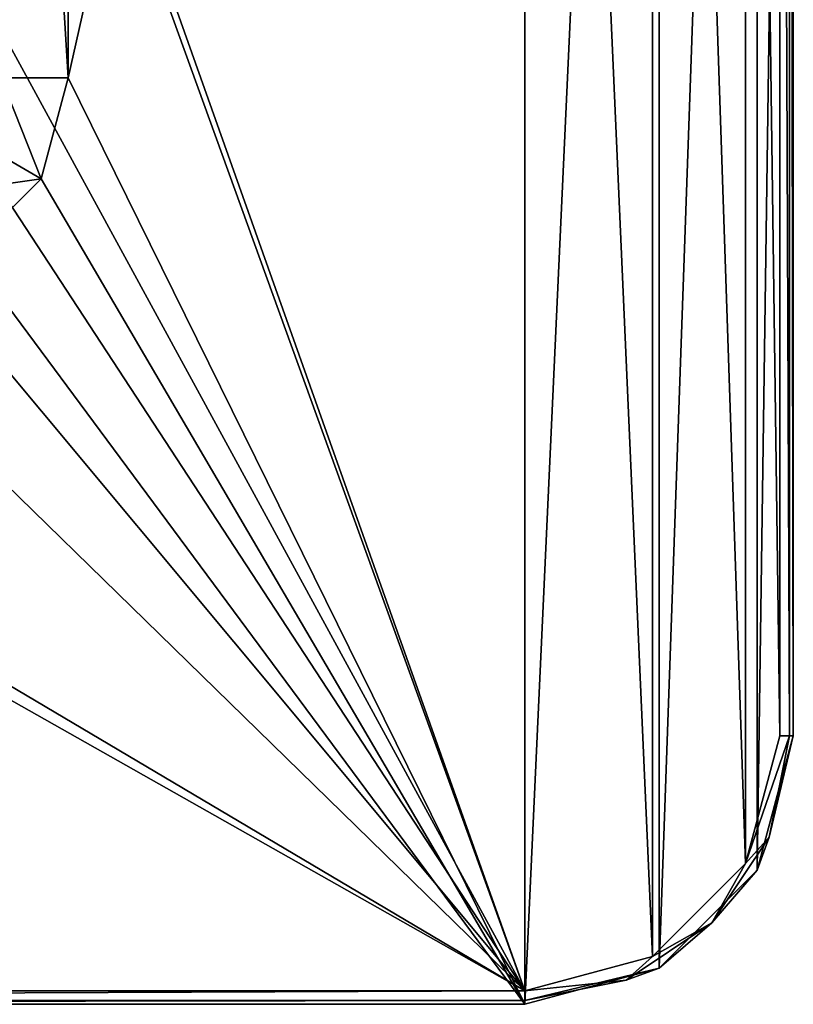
# Model space of a CAD drawing. Header units: millimetres. Extents: x -78 to 55, y -55 to 55.
# Tile 9 of 74: x 26 to 55, y -55 to -18. Entities that reach past the tile are written whole.
import ezdxf

# ---------------------------------------------------------------- set-up
doc = ezdxf.new("R2010")
doc.units = ezdxf.units.MM
doc.header["$LTSCALE"] = 81.481481
for name, color, linetype in [('437', 7, 'CONTINUOUS'), ('440', 7, 'CONTINUOUS'), ('449', 7, 'CONTINUOUS'), ('450', 7, 'CONTINUOUS'), ('451', 7, 'CONTINUOUS'), ('452', 7, 'CONTINUOUS'), ('453', 7, 'CONTINUOUS'), ('454', 7, 'CONTINUOUS'), ('495', 7, 'CONTINUOUS'), ('499', 7, 'CONTINUOUS'), ('500', 7, 'CONTINUOUS')]:
    doc.layers.add(name, color=color, linetype=linetype)

msp = doc.modelspace()

# ---------------------------------------------------------------- linework, layer by layer
at = {"layer": '437', "linetype": 'CONTINUOUS'}
for points in [[(45, 55, 53.5), (45, -55, 53.5), (28, -20.5, 53.5), (45, 55, 53.5)], [(28, 20.5, 53.5), (45, 55, 53.5), (28, -20.5, 53.5), (28, 20.5, 53.5)], [(50.003, 53.658, 53.5), (45, -55, 53.5), (45, 55, 53.5), (50.003, 53.658, 53.5)], [(50.004, -53.658, 53.5), (45, -55, 53.5), (50.003, 53.658, 53.5), (50.004, -53.658, 53.5)], [(53.658, 50.004, 53.5), (50.004, -53.658, 53.5), (50.003, 53.658, 53.5), (53.658, 50.004, 53.5)], [(53.658, -50.003, 53.5), (50.004, -53.658, 53.5), (53.658, 50.004, 53.5), (53.658, -50.003, 53.5)], [(55, 45, 53.5), (53.658, -50.003, 53.5), (53.658, 50.004, 53.5), (55, 45, 53.5)], [(55, -45, 53.5), (53.658, -50.003, 53.5), (55, 45, 53.5), (55, -45, 53.5)], [(28, -20.5, 53.5), (45, -55, 53.5), (26.992, -24.255, 53.5), (28, -20.5, 53.5)], [(26.992, -24.255, 53.5), (45, -55, 53.5), (24.255, -26.992, 53.5), (26.992, -24.255, 53.5)], [(45, -55, 53.5), (-45, -55, 53.5), (24.255, -26.992, 53.5), (45, -55, 53.5)]]:
    msp.add_3dface(points, dxfattribs=at)
at = {"layer": '440', "linetype": 'CONTINUOUS'}
for points in [[(45, -54.5, 56), (45, 54.5, 56), (19.918, 16.154, 56), (45, -54.5, 56)], [(49.753, 53.225, 56), (45, 54.5, 56), (49.753, -53.225, 56), (49.753, 53.225, 56)], [(49.753, -53.225, 56), (45, 54.5, 56), (45, -54.5, 56), (49.753, -53.225, 56)], [(53.225, 49.753, 56), (49.753, 53.225, 56), (53.225, -49.753, 56), (53.225, 49.753, 56)], [(53.225, -49.753, 56), (49.753, 53.225, 56), (49.753, -53.225, 56), (53.225, -49.753, 56)], [(54.5, 45, 56), (53.225, 49.753, 56), (54.5, -45, 56), (54.5, 45, 56)], [(54.5, -45, 56), (53.225, 49.753, 56), (53.225, -49.753, 56), (54.5, -45, 56)], [(21.3, 11, 56), (45, -54.5, 56), (19.918, 16.154, 56), (21.3, 11, 56)], [(21.3, -11, 56), (45, -54.5, 56), (21.3, 11, 56), (21.3, -11, 56)], [(19.918, -16.154, 56), (45, -54.5, 56), (21.3, -11, 56), (19.918, -16.154, 56)], [(16.154, -19.918, 56), (45, -54.5, 56), (19.918, -16.154, 56), (16.154, -19.918, 56)], [(-45, -54.5, 56), (45, -54.5, 56), (-16.154, -19.918, 56), (-45, -54.5, 56)], [(-16.154, -19.918, 56), (45, -54.5, 56), (-11, -21.3, 56), (-16.154, -19.918, 56)], [(11, -21.3, 56), (45, -54.5, 56), (16.154, -19.918, 56), (11, -21.3, 56)], [(45, -54.5, 56), (11, -21.3, 56), (-11, -21.3, 56), (45, -54.5, 56)]]:
    msp.add_3dface(points, dxfattribs=at)
at = {"layer": '449', "linetype": 'CONTINUOUS'}
for points in [[(54.5, 45, 56), (54.5, -45, 56), (54.854, -45, 55.854), (54.5, 45, 56)], [(54.854, 45, 55.854), (54.5, 45, 56), (54.854, -45, 55.854), (54.854, 45, 55.854)], [(55, 45, 55.5), (54.854, 45, 55.854), (55, -45, 55.5), (55, 45, 55.5)], [(55, -45, 55.5), (54.854, 45, 55.854), (54.854, -45, 55.854), (55, -45, 55.5)]]:
    msp.add_3dface(points, dxfattribs=at)
at = {"layer": '450', "linetype": 'CONTINUOUS'}
for points in [[(55, -45, 53.5), (55, 45, 53.5), (55, -45, 55.5), (55, -45, 53.5)], [(55, 45, 53.5), (55, 45, 55.5), (55, -45, 55.5), (55, 45, 53.5)]]:
    msp.add_3dface(points, dxfattribs=at)
at = {"layer": '451', "linetype": 'CONTINUOUS'}
for points in [[(53.658, -50.003, 53.5), (55, -45, 53.5), (53.66, -50, 55.5), (53.658, -50.003, 53.5)], [(55, -45, 53.5), (55, -45, 55.5), (53.66, -50, 55.5), (55, -45, 53.5)], [(50, -53.66, 55.5), (53.658, -50.003, 53.5), (53.66, -50, 55.5), (50, -53.66, 55.5)], [(50.004, -53.658, 53.5), (53.658, -50.003, 53.5), (50, -53.66, 55.5), (50.004, -53.658, 53.5)], [(45, -55, 53.5), (50.004, -53.658, 53.5), (45, -55, 55.5), (45, -55, 53.5)], [(45, -55, 55.5), (50.004, -53.658, 53.5), (50, -53.66, 55.5), (45, -55, 55.5)]]:
    msp.add_3dface(points, dxfattribs=at)
at = {"layer": '452', "linetype": 'CONTINUOUS'}
for points in [[(54.5, -45, 56), (53.225, -49.753, 56), (54.854, -45, 55.854), (54.5, -45, 56)], [(54.854, -45, 55.854), (53.225, -49.753, 56), (54.103, -48.771, 55.854), (54.854, -45, 55.854)], [(53.66, -50, 55.5), (55, -45, 55.5), (54.103, -48.771, 55.854), (53.66, -50, 55.5)], [(55, -45, 55.5), (54.854, -45, 55.854), (54.103, -48.771, 55.854), (55, -45, 55.5)], [(54.103, -48.771, 55.854), (53.225, -49.753, 56), (51.968, -51.968, 55.854), (54.103, -48.771, 55.854)], [(53.66, -50, 55.5), (54.103, -48.771, 55.854), (51.968, -51.968, 55.854), (53.66, -50, 55.5)], [(53.225, -49.753, 56), (49.753, -53.225, 56), (51.968, -51.968, 55.854), (53.225, -49.753, 56)], [(50, -53.66, 55.5), (53.66, -50, 55.5), (51.968, -51.968, 55.854), (50, -53.66, 55.5)], [(51.968, -51.968, 55.854), (49.753, -53.225, 56), (48.771, -54.103, 55.854), (51.968, -51.968, 55.854)], [(50, -53.66, 55.5), (51.968, -51.968, 55.854), (48.771, -54.103, 55.854), (50, -53.66, 55.5)], [(49.753, -53.225, 56), (45, -54.5, 56), (48.771, -54.103, 55.854), (49.753, -53.225, 56)], [(45, -55, 55.5), (50, -53.66, 55.5), (45, -54.854, 55.854), (45, -55, 55.5)], [(50, -53.66, 55.5), (48.771, -54.103, 55.854), (45, -54.854, 55.854), (50, -53.66, 55.5)], [(48.771, -54.103, 55.854), (45, -54.5, 56), (45, -54.854, 55.854), (48.771, -54.103, 55.854)]]:
    msp.add_3dface(points, dxfattribs=at)
at = {"layer": '453', "linetype": 'CONTINUOUS'}
for points in [[(-45, -54.5, 56), (-45, -54.854, 55.854), (45, -54.5, 56), (-45, -54.5, 56)], [(45, -54.5, 56), (-45, -54.854, 55.854), (45, -54.854, 55.854), (45, -54.5, 56)], [(-45, -54.854, 55.854), (-45, -55, 55.5), (45, -54.854, 55.854), (-45, -54.854, 55.854)], [(-45, -55, 55.5), (45, -55, 55.5), (45, -54.854, 55.854), (-45, -55, 55.5)]]:
    msp.add_3dface(points, dxfattribs=at)
at = {"layer": '454', "linetype": 'CONTINUOUS'}
for points in [[(-45, -55, 53.5), (45, -55, 53.5), (-45, -55, 55.5), (-45, -55, 53.5)], [(-45, -55, 55.5), (45, -55, 53.5), (45, -55, 55.5), (-45, -55, 55.5)]]:
    msp.add_3dface(points, dxfattribs=at)
at = {"layer": '495', "linetype": 'CONTINUOUS'}
for points in [[(25.5, -20.5, 52.9), (25.5, 20.5, 52.9), (28, -20.5, 52.9), (25.5, -20.5, 52.9)], [(28, -20.5, 52.9), (25.5, 20.5, 52.9), (28, 20.5, 52.9), (28, -20.5, 52.9)], [(24.828, -23.003, 52.9), (25.5, -20.5, 52.9), (26.992, -24.255, 52.9), (24.828, -23.003, 52.9)], [(26.992, -24.255, 52.9), (25.5, -20.5, 52.9), (28, -20.5, 52.9), (26.992, -24.255, 52.9)], [(23.003, -24.828, 52.9), (24.828, -23.003, 52.9), (26.992, -24.255, 52.9), (23.003, -24.828, 52.9)], [(24.255, -26.992, 52.9), (23.003, -24.828, 52.9), (26.992, -24.255, 52.9), (24.255, -26.992, 52.9)]]:
    msp.add_3dface(points, dxfattribs=at)
at = {"layer": '499', "linetype": 'CONTINUOUS'}
for points in [[(28, -20.5, 53.5), (26.992, -24.255, 53.5), (28, -20.5, 52.9), (28, -20.5, 53.5)], [(26.992, -24.255, 53.5), (26.992, -24.255, 52.9), (28, -20.5, 52.9), (26.992, -24.255, 53.5)], [(26.992, -24.255, 53.5), (24.255, -26.992, 53.5), (26.992, -24.255, 52.9), (26.992, -24.255, 53.5)], [(24.255, -26.992, 53.5), (24.255, -26.992, 52.9), (26.992, -24.255, 52.9), (24.255, -26.992, 53.5)]]:
    msp.add_3dface(points, dxfattribs=at)
at = {"layer": '500', "linetype": 'CONTINUOUS'}
for points in [[(28, 20.5, 53.5), (28, -20.5, 53.5), (28, 20.5, 52.9), (28, 20.5, 53.5)], [(28, -20.5, 53.5), (28, -20.5, 52.9), (28, 20.5, 52.9), (28, -20.5, 53.5)]]:
    msp.add_3dface(points, dxfattribs=at)

doc.saveas('drawing.dxf')
